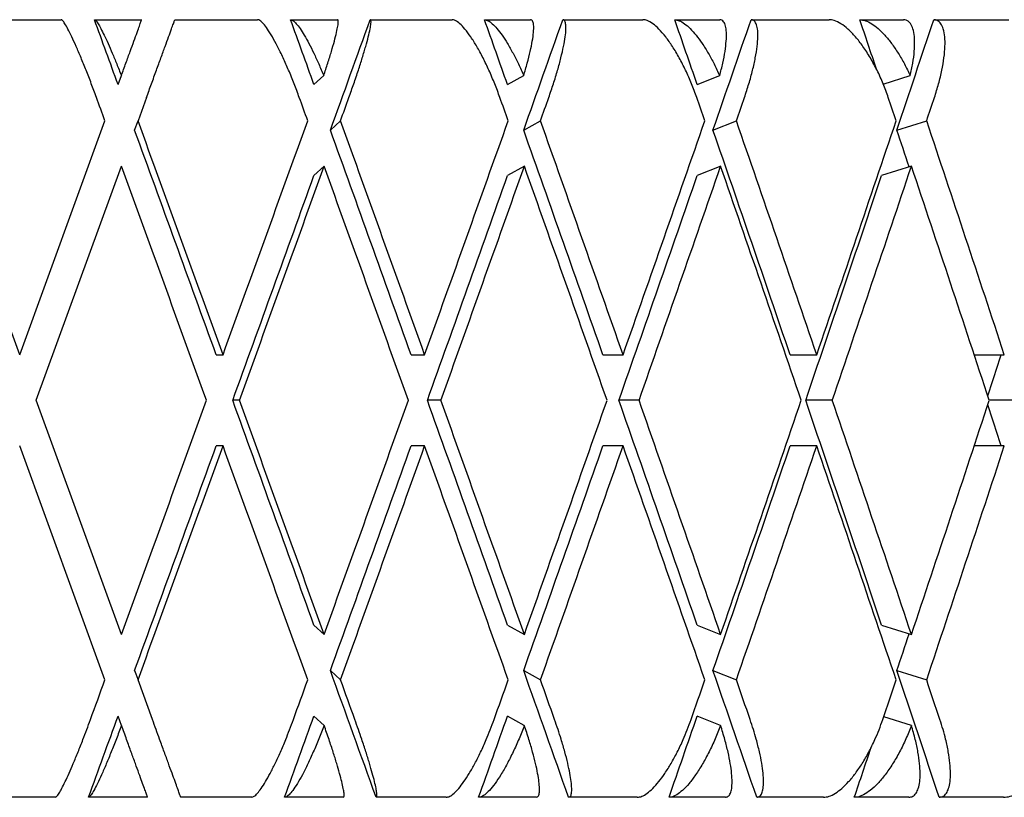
# Model space of a CAD drawing. Header units: millimetres. Extents: x 8 to 552, y 12 to 759.
# Tile 43 of 55: x 347.26 to 353.59, y 346.32 to 351.32. Entities that reach past the tile are written whole.
import ezdxf

# ---------------------------------------------------------------- set-up
doc = ezdxf.new("R2010")
doc.units = ezdxf.units.MM

msp = doc.modelspace()

# ---------------------------------------------------------------- linework, layer by layer
at = {"color": 7, "linetype": 'Continuous', "lineweight": 30}
for p, q in [((346.9938, 351.3176), (347.5284, 351.3176)), ((347.7415, 351.3176), (348.0453, 351.3176)), ((348.2581, 351.3176), (348.7904, 351.3176)), ((349.002, 351.3176), (349.3033, 351.3176)), ((349.514, 351.3176), (350.0398, 351.3176)), ((350.2484, 351.3176), (350.5449, 351.3176)), ((350.752, 351.3176), (351.2673, 351.3176)), ((351.4713, 351.3176), (351.7607, 351.3176)), ((351.9625, 351.3176), (352.4635, 351.3176)), ((352.6613, 351.3176), (352.9415, 351.3176)), ((353.1365, 351.3176), (353.6193, 351.3176)), ((347.8934, 350.9002), (347.9143, 350.9577)), ((349.1527, 350.9002), (349.2153, 350.9577)), ((350.3968, 350.9002), (350.5007, 350.9577)), ((351.6162, 350.9002), (351.7605, 350.9577)), ((352.8121, 350.9034), (352.9853, 350.9577)), ((348.0762, 350.8176), (348.0216, 350.6676)), ((347.2609, 349.1625), (346.7131, 350.6676)), ((347.2609, 349.1625), (347.8088, 350.6677)), ((347.9997, 350.6076), (348.0216, 350.6676)), ((349.2581, 350.6076), (349.3234, 350.6676)), ((350.5005, 350.6076), (350.6087, 350.6676)), ((351.7174, 350.6076), (351.8678, 350.6676)), ((352.8996, 350.6076), (353.091, 350.6676)), ((347.3673, 348.8701), (347.9151, 350.3752)), ((349.2179, 350.3753), (349.1527, 350.3154)), ((350.505, 350.3753), (350.3968, 350.3154)), ((351.7674, 350.3757), (351.6162, 350.3154)), ((352.9941, 350.3757), (352.8017, 350.3154)), ((348.5242, 349.1625), (348.5678, 349.1625)), ((349.7771, 349.1625), (349.8639, 349.1625)), ((351.0101, 349.1625), (351.1395, 349.1625)), ((352.2136, 349.1625), (352.3847, 349.1625)), ((353.3968, 349.1625), (353.5901, 349.1625)), ((347.9152, 347.3649), (347.3673, 348.8701)), ((348.6737, 348.8701), (348.6301, 348.8701)), ((349.9686, 348.8701), (349.8817, 348.8701)), ((351.242, 348.8701), (351.1125, 348.8701)), ((352.4843, 348.8701), (352.3132, 348.8701)), ((353.686, 348.8701), (353.4938, 348.8701)), ((347.8088, 347.0724), (347.2609, 348.5777)), ((348.5678, 348.5777), (348.5242, 348.5777)), ((349.8639, 348.5777), (349.7771, 348.5777)), ((351.1395, 348.5777), (351.0101, 348.5777)), ((352.3847, 348.5777), (352.2136, 348.5777)), ((353.5901, 348.5777), (353.3972, 348.5777)), ((349.1527, 347.4248), (349.2179, 347.3649)), ((350.3968, 347.4248), (350.505, 347.3649)), ((351.6162, 347.4248), (351.7666, 347.3649)), ((352.8017, 347.4248), (352.993, 347.3649)), ((347.9997, 347.1326), (348.0216, 347.0726)), ((349.2581, 347.1326), (349.3234, 347.0726)), ((350.5005, 347.1326), (350.6087, 347.0726)), ((351.7174, 347.1326), (351.8678, 347.0726)), ((352.8996, 347.1326), (353.091, 347.0726)), ((348.1144, 346.8176), (348.0216, 347.0726)), ((347.9151, 346.7803), (347.8934, 346.84)), ((349.2178, 346.7803), (349.1527, 346.84)), ((350.5047, 346.7803), (350.3968, 346.84)), ((351.7661, 346.7803), (351.6162, 346.84)), ((352.9925, 346.7803), (352.815, 346.8359)), ((347.4901, 346.3176), (347.0322, 346.3176)), ((348.0835, 346.3176), (347.7032, 346.3176)), ((348.7523, 346.3176), (348.2964, 346.3176)), ((349.3412, 346.3176), (348.964, 346.3176)), ((350.0023, 346.3176), (349.5519, 346.3176)), ((350.5821, 346.3176), (350.211, 346.3176)), ((351.2306, 346.3176), (350.7891, 346.3176)), ((351.797, 346.3176), (351.4347, 346.3176)), ((352.4279, 346.3176), (351.9987, 346.3176)), ((352.9766, 346.3176), (352.6259, 346.3176)), ((353.585, 346.3176), (353.1714, 346.3176))]:
    msp.add_line(p, q, dxfattribs=at)
for centre, major_axis, ratio, start_param, end_param in [((347.1545, 349.4549), (-14.4569, 39.8364), 0.028033, 4.738503, 4.74899), ((347.1545, 349.4549), (-14.3275, 39.8303), 0.055984, 4.72854, 4.739027), ((347.1545, 348.2853), (14.4569, 39.8364), 0.028033, 4.780888, 4.798749), ((347.1545, 349.4549), (-14.1111, 39.8209), 0.083767, 4.719001, 4.729488), ((347.1545, 348.2853), (14.3275, 39.8303), 0.055984, 4.790851, 4.808712), ((347.1545, 349.4549), (-13.8067, 39.8088), 0.111284, 4.710099, 4.720586), ((347.1545, 348.2853), (14.1111, 39.8209), 0.083767, 4.80039, 4.818251), ((347.1545, 349.4549), (-13.4128, 39.7951), 0.13843, 4.704525, 4.712539), ((347.1545, 348.2853), (13.8067, 39.8088), 0.111284, 4.809292, 4.827153), ((347.1545, 348.8701), (-14.9554, 41.21), 0.028033, 4.745849, 4.749488), ((347.1545, 348.8701), (-14.8216, 41.2038), 0.055984, 4.735887, 4.739526), ((347.1545, 348.2853), (14.9554, 41.21), 0.028033, 4.780398, 4.784045), ((347.1545, 348.8701), (-14.5977, 41.194), 0.083767, 4.726347, 4.729986), ((347.1545, 348.2853), (14.8216, 41.2038), 0.055984, 4.790361, 4.794007), ((347.1545, 348.8701), (-14.2828, 41.1815), 0.111284, 4.717445, 4.721084), ((347.1545, 348.2853), (14.5977, 41.194), 0.083767, 4.7999, 4.803547), ((347.1545, 348.8701), (-13.8753, 41.1674), 0.13843, 4.709399, 4.713038), ((347.1545, 348.2853), (14.2828, 41.1815), 0.111284, 4.808802, 4.812449), ((347.1545, 349.4549), (-14.9554, 41.21), 0.028033, 4.695121, 4.731646), ((347.1545, 348.8701), (14.9554, 41.21), 0.028033, 4.729657, 4.766195), ((347.1545, 349.4549), (-14.8216, 41.2038), 0.055984, 4.685159, 4.721684), ((347.1545, 348.8701), (14.8216, 41.2038), 0.055984, 4.739619, 4.776158), ((347.1545, 349.4549), (-14.5977, 41.194), 0.083767, 4.675619, 4.712144), ((347.1545, 348.8701), (14.5977, 41.194), 0.083767, 4.749159, 4.785697), ((347.1545, 349.4549), (-14.2828, 41.1815), 0.111284, 4.666717, 4.703242), ((347.1545, 348.8701), (14.2828, 41.1815), 0.111284, 4.758061, 4.794599), ((347.1545, 349.4549), (-13.8753, 41.1674), 0.13843, 4.658671, 4.695196), ((347.1545, 349.4549), (-14.4569, 39.8364), 0.028033, 4.694877, 4.731156), ((347.1545, 349.4549), (-14.3275, 39.8303), 0.055984, 4.684914, 4.721194), ((347.1545, 349.4549), (-14.1111, 39.8209), 0.083767, 4.675375, 4.711654), ((347.1545, 349.4549), (-13.8067, 39.8088), 0.111284, 4.666473, 4.702752), ((347.1545, 349.4549), (-13.4128, 39.7951), 0.13843, 4.68876, 4.694706), ((347.1545, 348.8701), (-14.9554, 41.21), 0.028033, 4.702216, 4.738745), ((347.1545, 348.2853), (14.9554, 41.21), 0.028033, 4.736752, 4.773297), ((347.1545, 348.8701), (-14.8216, 41.2038), 0.055984, 4.692253, 4.728785), ((347.1545, 348.2853), (14.8216, 41.2038), 0.055984, 4.746714, 4.783259), ((347.1545, 348.8701), (-14.5977, 41.194), 0.083767, 4.682714, 4.719246), ((347.1545, 348.2853), (14.5977, 41.194), 0.083767, 4.756254, 4.792797), ((347.1545, 348.8701), (-14.2828, 41.1815), 0.111284, 4.673812, 4.710341), ((347.1545, 348.2853), (14.2828, 41.1815), 0.111284, 4.765156, 4.801698), ((347.1545, 348.8701), (-13.8753, 41.1674), 0.13843, 4.665766, 4.702294), ((347.1545, 348.2853), (14.4569, 39.8364), 0.028033, 4.737241, 4.773542), ((347.1545, 348.2853), (14.3275, 39.8303), 0.055984, 4.747203, 4.783504), ((347.1545, 348.2853), (14.1111, 39.8209), 0.083767, 4.756743, 4.793044), ((347.1545, 348.2853), (13.8067, 39.8088), 0.111284, 4.765645, 4.801945), ((347.1545, 348.2853), (13.4128, 39.7951), 0.13843, 4.77442, 4.781032), ((347.1545, 348.8701), (14.9554, 41.21), 0.028033, 4.68603, 4.722562), ((347.1545, 349.4549), (-14.4569, 39.8364), 0.028033, 4.651236, 4.687537), ((347.1545, 349.4549), (-14.9554, 41.21), 0.028033, 4.651481, 4.688026), ((347.1545, 348.8701), (14.8216, 41.2038), 0.055984, 4.695993, 4.732525), ((347.1545, 349.4549), (-14.3275, 39.8303), 0.055984, 4.641274, 4.677575), ((347.1545, 349.4549), (-14.8216, 41.2038), 0.055984, 4.641519, 4.678064), ((347.1545, 348.8701), (14.5977, 41.194), 0.083767, 4.705532, 4.742064), ((347.1545, 349.4549), (-14.1111, 39.8209), 0.083767, 4.631734, 4.668035), ((347.1545, 349.4549), (-14.5977, 41.194), 0.083767, 4.631979, 4.668524), ((347.1545, 348.8701), (14.2828, 41.1815), 0.111284, 4.714434, 4.750966), ((347.1545, 349.4549), (-13.8067, 39.8088), 0.111284, 4.622832, 4.659133), ((347.1545, 349.4549), (-14.2828, 41.1815), 0.111284, 4.623077, 4.659622), ((347.1545, 348.8701), (13.8753, 41.1674), 0.13843, 4.72248, 4.759012), ((347.1545, 349.4549), (-13.4128, 39.7951), 0.13843, 4.643746, 4.650358), ((347.1545, 348.2853), (14.4569, 39.8364), 0.028033, 4.693622, 4.729901), ((347.1545, 348.2853), (14.9554, 41.21), 0.028033, 4.693132, 4.729657), ((347.1545, 348.8701), (-14.9554, 41.21), 0.028033, 4.658583, 4.695121), ((347.1545, 348.2853), (14.3275, 39.8303), 0.055984, 4.703584, 4.739864), ((347.1545, 348.2853), (14.8216, 41.2038), 0.055984, 4.703094, 4.739619), ((347.1545, 348.8701), (-14.8216, 41.2038), 0.055984, 4.64862, 4.685159), ((347.1545, 348.2853), (14.1111, 39.8209), 0.083767, 4.713124, 4.749403), ((347.1545, 348.2853), (14.5977, 41.194), 0.083767, 4.712634, 4.749159), ((347.1545, 348.8701), (-14.5977, 41.194), 0.083767, 4.639081, 4.675619), ((347.1545, 348.2853), (13.8067, 39.8088), 0.111284, 4.722026, 4.758305), ((347.1545, 348.2853), (14.2828, 41.1815), 0.111284, 4.721536, 4.758061), ((347.1545, 348.8701), (-14.2828, 41.1815), 0.111284, 4.630179, 4.666717), ((347.1545, 348.2853), (13.8753, 41.1674), 0.13843, 4.729582, 4.766107), ((347.1545, 348.2853), (13.4128, 39.7951), 0.13843, 4.730072, 4.736018), ((347.1545, 349.4549), (-14.4569, 39.8364), 0.028033, 4.623384, 4.64389), ((347.1545, 349.4549), (-14.3275, 39.8303), 0.055984, 4.613422, 4.633927), ((347.1545, 349.4549), (-14.1111, 39.8209), 0.083767, 4.603882, 4.624388), ((347.1545, 349.4549), (-13.8067, 39.8088), 0.111284, 4.59498, 4.615486), ((347.1545, 348.8701), (14.9554, 41.21), 0.028033, 4.672738, 4.678929), ((347.1545, 348.8701), (14.8216, 41.2038), 0.055984, 4.6827, 4.688891), ((347.1545, 349.4549), (-14.9554, 41.21), 0.028033, 4.638179, 4.64438), ((347.1545, 348.8701), (14.5977, 41.194), 0.083767, 4.69224, 4.698431), ((347.1545, 349.4549), (-14.8216, 41.2038), 0.055984, 4.628217, 4.634417), ((347.1545, 348.8701), (14.2828, 41.1815), 0.111284, 4.701142, 4.707333), ((347.1545, 349.4549), (-14.5977, 41.194), 0.083767, 4.618677, 4.624878), ((347.1545, 348.8701), (13.8753, 41.1674), 0.13843, 4.709188, 4.715379), ((347.1545, 349.4549), (-14.2828, 41.1815), 0.111284, 4.609775, 4.615976), ((347.1545, 348.2853), (14.4569, 39.8364), 0.028033, 4.673148, 4.686275), ((347.1545, 348.2853), (14.3275, 39.8303), 0.055984, 4.683111, 4.696238), ((347.1545, 348.2853), (14.1111, 39.8209), 0.083767, 4.69265, 4.705777), ((347.1545, 348.2853), (13.8067, 39.8088), 0.111284, 4.701552, 4.714679), ((347.1545, 348.2853), (13.4128, 39.7951), 0.13843, 4.709599, 4.717718)]:
    msp.add_ellipse(centre, major_axis=major_axis, ratio=ratio, start_param=start_param, end_param=end_param, dxfattribs=at)
for points, knots in [([(347.7542, 350.8176), (347.7433, 350.8473), (347.7214, 350.9066), (347.6879, 350.9929), (347.655, 351.0739), (347.6238, 351.147), (347.5953, 351.2094), (347.5708, 351.259), (347.551, 351.2938), (347.5366, 351.3142), (347.531, 351.3165), (347.5284, 351.3176)], [0, 0, 0, 0, 0.116192, 0.232381, 0.348666, 0.464927, 0.578948, 0.69293, 0.800934, 0.908906, 1, 1, 1, 1]), ([(347.7415, 351.3176), (347.7443, 351.3163), (347.7499, 351.3138), (347.7641, 351.2936), (347.7821, 351.262), (347.8037, 351.219), (347.8285, 351.1654), (347.8556, 351.103), (347.8845, 351.0333), (347.9043, 350.9831), (347.9143, 350.9577)], [0, 0, 0, 0, 0.121172, 0.245978, 0.367117, 0.49156, 0.616821, 0.745339, 0.871171, 1, 1, 1, 1]), ([(347.9143, 350.9577), (347.9242, 350.9848), (347.9442, 351.0399), (347.9715, 351.1148), (347.996, 351.1821), (348.016, 351.2371), (348.0314, 351.2794), (348.0402, 351.3036), (348.0446, 351.3157), (348.0451, 351.3169), (348.0453, 351.3176)], [0, 0, 0, 0, 0.137628, 0.279151, 0.416817, 0.558784, 0.691042, 0.827634, 0.913195, 1, 1, 1, 1]), ([(348.0762, 350.8176), (348.0868, 350.8469), (348.1085, 350.9064), (348.1398, 350.9924), (348.1695, 351.0739), (348.1959, 351.1466), (348.2188, 351.2096), (348.2368, 351.2589), (348.2496, 351.2942), (348.2569, 351.3142), (348.2578, 351.3165), (348.2581, 351.3176)], [0, 0, 0, 0, 0.1146065, 0.2325198, 0.3471316, 0.4651683, 0.577786, 0.6940158, 0.8008443, 0.911181, 1, 1, 1, 1]), ([(349.0582, 350.8176), (349.0474, 350.8468), (349.0254, 350.9062), (348.9901, 350.9921), (348.954, 351.0736), (348.9186, 351.1463), (348.8844, 351.2092), (348.8538, 351.2585), (348.8268, 351.2938), (348.8054, 351.3141), (348.795, 351.3165), (348.7904, 351.3176)], [0, 0, 0, 0, 0.114542, 0.23238, 0.34693, 0.464926, 0.577123, 0.692931, 0.799182, 0.908911, 1, 1, 1, 1]), ([(349.002, 351.3176), (349.0071, 351.3163), (349.0174, 351.3138), (349.0384, 351.2936), (349.0627, 351.262), (349.09, 351.219), (349.1199, 351.1654), (349.1513, 351.103), (349.1835, 351.0333), (349.2046, 350.9831), (349.2153, 350.9577)], [0, 0, 0, 0, 0.121172, 0.245978, 0.367117, 0.49156, 0.616821, 0.745339, 0.871171, 1, 1, 1, 1]), ([(349.2153, 350.9577), (349.2243, 350.9848), (349.2425, 351.0399), (349.2655, 351.1148), (349.2846, 351.1821), (349.2984, 351.2371), (349.3068, 351.2794), (349.3091, 351.3036), (349.3076, 351.3157), (349.3047, 351.3169), (349.3033, 351.3176)], [0, 0, 0, 0, 0.137628, 0.279151, 0.416817, 0.558784, 0.691042, 0.827634, 0.913195, 1, 1, 1, 1]), ([(349.3775, 350.8176), (349.388, 350.8469), (349.4091, 350.9064), (349.438, 350.9924), (349.464, 351.0739), (349.4856, 351.1466), (349.5026, 351.2096), (349.5139, 351.2589), (349.5195, 351.2942), (349.5197, 351.3142), (349.5158, 351.3165), (349.514, 351.3176)], [0, 0, 0, 0, 0.114606, 0.23252, 0.347132, 0.465168, 0.577786, 0.694016, 0.800844, 0.911181, 1, 1, 1, 1]), ([(350.3478, 350.8176), (350.337, 350.8468), (350.315, 350.9062), (350.2781, 350.9921), (350.2391, 351.0736), (350.1996, 351.1463), (350.1602, 351.2092), (350.1235, 351.2585), (350.0898, 351.2938), (350.0616, 351.3141), (350.0466, 351.3165), (350.0398, 351.3176)], [0, 0, 0, 0, 0.1145416, 0.23238, 0.3469304, 0.4649256, 0.5771225, 0.6929312, 0.7991817, 0.9089106, 1, 1, 1, 1]), ([(350.2484, 351.3176), (350.2558, 351.3163), (350.2707, 351.3138), (350.2983, 351.2936), (350.3288, 351.262), (350.3616, 351.219), (350.3964, 351.1654), (350.4317, 351.103), (350.4671, 351.0333), (350.4894, 350.9831), (350.5007, 350.9577)], [0, 0, 0, 0, 0.121172, 0.245978, 0.367117, 0.49156, 0.616821, 0.745339, 0.871171, 1, 1, 1, 1]), ([(350.5007, 350.9577), (350.5087, 350.9848), (350.5249, 351.0399), (350.5434, 351.1148), (350.5571, 351.1821), (350.5645, 351.2371), (350.5659, 351.2794), (350.5616, 351.3036), (350.5542, 351.3157), (350.548, 351.3169), (350.5449, 351.3176)], [0, 0, 0, 0, 0.137628, 0.279151, 0.416817, 0.558784, 0.691042, 0.827634, 0.913195, 1, 1, 1, 1]), ([(350.6619, 350.8176), (350.6721, 350.8469), (350.6927, 350.9064), (350.7189, 350.9924), (350.741, 351.0739), (350.7576, 351.1466), (350.7686, 351.2096), (350.7731, 351.2589), (350.7713, 351.2942), (350.7644, 351.3142), (350.7558, 351.3165), (350.752, 351.3176)], [0, 0, 0, 0, 0.114606, 0.23252, 0.347132, 0.465168, 0.577786, 0.694016, 0.800844, 0.911181, 1, 1, 1, 1]), ([(351.613, 350.8176), (351.6023, 350.8468), (351.5806, 350.9062), (351.5424, 350.9921), (351.5008, 351.0736), (351.4575, 351.1463), (351.4132, 351.2092), (351.3707, 351.2585), (351.3304, 351.2938), (351.2957, 351.3141), (351.2762, 351.3165), (351.2673, 351.3176)], [0, 0, 0, 0, 0.114542, 0.23238, 0.34693, 0.464926, 0.577123, 0.692931, 0.799182, 0.908911, 1, 1, 1, 1]), ([(351.4713, 351.3176), (351.4809, 351.3163), (351.5004, 351.3138), (351.5342, 351.2936), (351.5707, 351.262), (351.6088, 351.219), (351.6482, 351.1654), (351.6872, 351.103), (351.7254, 351.0333), (351.7487, 350.9831), (351.7605, 350.9577)], [0, 0, 0, 0, 0.121172, 0.245978, 0.367117, 0.49156, 0.616821, 0.745339, 0.871171, 1, 1, 1, 1]), ([(351.7605, 350.9577), (351.7675, 350.9848), (351.7816, 351.0399), (351.7956, 351.1148), (351.8036, 351.1821), (351.8047, 351.2371), (351.799, 351.2794), (351.7881, 351.3036), (351.7749, 351.3157), (351.7655, 351.3169), (351.7607, 351.3176)], [0, 0, 0, 0, 0.137628, 0.279151, 0.416817, 0.558784, 0.691042, 0.827634, 0.913195, 1, 1, 1, 1]), ([(351.9197, 350.8176), (351.9294, 350.8469), (351.9492, 350.9064), (351.9726, 350.9924), (351.9907, 351.0739), (352.0022, 351.1466), (352.007, 351.2096), (352.0048, 351.2589), (351.9957, 351.2942), (351.9817, 351.3142), (351.9684, 351.3165), (351.9625, 351.3176)], [0, 0, 0, 0, 0.114606, 0.23252, 0.347132, 0.465168, 0.577786, 0.694016, 0.800844, 0.911181, 1, 1, 1, 1]), ([(352.8443, 350.8176), (352.8338, 350.8468), (352.8125, 350.9062), (352.7732, 350.9921), (352.7293, 351.0736), (352.6826, 351.1463), (352.6337, 351.2092), (352.5858, 351.2585), (352.5393, 351.2938), (352.4982, 351.3141), (352.4744, 351.3165), (352.4635, 351.3176)], [0, 0, 0, 0, 0.114542, 0.23238, 0.34693, 0.464926, 0.577123, 0.692931, 0.799182, 0.908911, 1, 1, 1, 1]), ([(352.6613, 351.3176), (352.673, 351.3163), (352.6969, 351.3138), (352.7369, 351.2936), (352.779, 351.262), (352.8221, 351.219), (352.8658, 351.1654), (352.9082, 351.103), (352.949, 351.0333), (352.9731, 350.9831), (352.9853, 350.9577)], [0, 0, 0, 0, 0.121172, 0.245978, 0.367117, 0.49156, 0.616821, 0.745339, 0.871171, 1, 1, 1, 1]), ([(352.9853, 350.9577), (352.9912, 350.9848), (353.0032, 351.0399), (353.0124, 351.1148), (353.0148, 351.1821), (353.0094, 351.2371), (352.9967, 351.2794), (352.9794, 351.3036), (352.9605, 351.3157), (352.9479, 351.3169), (352.9415, 351.3176)], [0, 0, 0, 0, 0.137628, 0.279151, 0.416817, 0.558784, 0.691042, 0.827634, 0.913195, 1, 1, 1, 1]), ([(353.1412, 350.8176), (353.1505, 350.8469), (353.1693, 350.9064), (353.1897, 350.9924), (353.2036, 351.0739), (353.2099, 351.1466), (353.2085, 351.2096), (353.1995, 351.2589), (353.1832, 351.2942), (353.1622, 351.3142), (353.1444, 351.3165), (353.1365, 351.3176)], [0, 0, 0, 0, 0.1146065, 0.2325198, 0.3471316, 0.4651683, 0.577786, 0.6940158, 0.8008443, 0.911181, 1, 1, 1, 1]), ([(347.4901, 346.3176), (347.493, 346.3189), (347.4987, 346.3216), (347.5131, 346.342), (347.5312, 346.3738), (347.5529, 346.4172), (347.5778, 346.4711), (347.6058, 346.5354), (347.636, 346.6083), (347.6652, 346.6821), (347.692, 346.7524), (347.708, 346.7959), (347.716, 346.8176)], [0, 0, 0, 0, 0.10051, 0.2010394, 0.3013702, 0.401726, 0.5057172, 0.6097314, 0.7198315, 0.8299457, 0.914973, 1, 1, 1, 1]), ([(347.9151, 346.7803), (347.9043, 346.7514), (347.8823, 346.6928), (347.8493, 346.6092), (347.8169, 346.5308), (347.787, 346.4623), (347.7599, 346.4045), (347.7374, 346.361), (347.7194, 346.3316), (347.7087, 346.319), (347.7046, 346.3179), (347.7032, 346.3176)], [0, 0, 0, 0, 0.1198541, 0.2431354, 0.3630084, 0.4865449, 0.6029901, 0.7232198, 0.833004, 0.9463541, 1, 1, 1, 1]), ([(348.0835, 346.3176), (348.0831, 346.3188), (348.0821, 346.3214), (348.0747, 346.3418), (348.0632, 346.3736), (348.0474, 346.4168), (348.0278, 346.4708), (348.0045, 346.5348), (347.9778, 346.6079), (347.9478, 346.6904), (347.9263, 346.7495), (347.9151, 346.7803)], [0, 0, 0, 0, 0.104109, 0.21135, 0.315427, 0.422327, 0.53026, 0.640996, 0.755227, 0.8725, 1, 1, 1, 1]), ([(348.2964, 346.3176), (348.2959, 346.3188), (348.295, 346.3214), (348.2875, 346.3419), (348.2759, 346.3739), (348.2601, 346.4174), (348.2403, 346.4717), (348.2168, 346.5362), (348.19, 346.6099), (348.1632, 346.6835), (348.1377, 346.7535), (348.1222, 346.7961), (348.1144, 346.8176)], [0, 0, 0, 0, 0.099346, 0.201688, 0.301, 0.402993, 0.506234, 0.612154, 0.721444, 0.833657, 0.916225, 1, 1, 1, 1]), ([(348.7523, 346.3176), (348.7574, 346.3188), (348.7678, 346.3214), (348.7889, 346.3418), (348.8134, 346.3736), (348.8409, 346.4168), (348.871, 346.4708), (348.9032, 346.5348), (348.9369, 346.6079), (348.9681, 346.6816), (348.9962, 346.7522), (349.0122, 346.7957), (349.0203, 346.8176)], [0, 0, 0, 0, 0.099032, 0.201043, 0.300045, 0.401731, 0.504401, 0.609736, 0.718397, 0.82995, 0.914331, 1, 1, 1, 1]), ([(349.2178, 346.7803), (349.2067, 346.7514), (349.1843, 346.6928), (349.1488, 346.6092), (349.1128, 346.5308), (349.0781, 346.4623), (349.0452, 346.4045), (349.0162, 346.361), (348.9912, 346.3316), (348.9744, 346.319), (348.9665, 346.3179), (348.964, 346.3176)], [0, 0, 0, 0, 0.119854, 0.243135, 0.363008, 0.486545, 0.60299, 0.72322, 0.833004, 0.946354, 1, 1, 1, 1]), ([(349.3412, 346.3176), (349.3431, 346.3188), (349.3469, 346.3214), (349.3464, 346.3418), (349.3415, 346.3736), (349.3318, 346.4168), (349.3176, 346.4708), (349.2991, 346.5348), (349.2763, 346.6079), (349.2492, 346.6904), (349.2285, 346.7495), (349.2178, 346.7803)], [0, 0, 0, 0, 0.1041095, 0.2113502, 0.3154274, 0.4223267, 0.5302604, 0.6409957, 0.7552272, 0.8724997, 1, 1, 1, 1]), ([(349.5519, 346.3176), (349.5538, 346.3188), (349.5576, 346.3214), (349.5571, 346.3419), (349.5521, 346.3739), (349.5424, 346.4174), (349.5282, 346.4717), (349.5095, 346.5362), (349.4866, 346.6099), (349.4623, 346.6835), (349.4383, 346.7535), (349.423, 346.7961), (349.4154, 346.8176)], [0, 0, 0, 0, 0.099346, 0.201688, 0.301, 0.402993, 0.506234, 0.612154, 0.721444, 0.833657, 0.916225, 1, 1, 1, 1]), ([(350.0023, 346.3176), (350.0097, 346.3188), (350.0248, 346.3214), (350.0524, 346.3418), (350.0831, 346.3736), (350.1162, 346.4168), (350.1512, 346.4708), (350.1875, 346.5348), (350.2244, 346.6079), (350.2575, 346.6816), (350.2864, 346.7522), (350.3023, 346.7957), (350.3104, 346.8176)], [0, 0, 0, 0, 0.099032, 0.201043, 0.300045, 0.401731, 0.504401, 0.609736, 0.718397, 0.82995, 0.914331, 1, 1, 1, 1]), ([(350.5047, 346.7803), (350.4935, 346.7514), (350.4708, 346.6928), (350.4332, 346.6092), (350.3939, 346.5308), (350.3547, 346.4623), (350.3161, 346.4045), (350.2809, 346.361), (350.249, 346.3316), (350.2262, 346.319), (350.2147, 346.3179), (350.211, 346.3176)], [0, 0, 0, 0, 0.119854, 0.243135, 0.363008, 0.486545, 0.60299, 0.72322, 0.833004, 0.946354, 1, 1, 1, 1]), ([(350.5821, 346.3176), (350.5864, 346.3188), (350.595, 346.3214), (350.6014, 346.3418), (350.6031, 346.3736), (350.5996, 346.4168), (350.591, 346.4708), (350.5773, 346.5348), (350.5586, 346.6079), (350.5346, 346.6904), (350.5149, 346.7495), (350.5047, 346.7803)], [0, 0, 0, 0, 0.104109, 0.21135, 0.315427, 0.422327, 0.53026, 0.640996, 0.755227, 0.8725, 1, 1, 1, 1]), ([(350.7891, 346.3176), (350.7934, 346.3188), (350.802, 346.3214), (350.8085, 346.3419), (350.8102, 346.3739), (350.8066, 346.4174), (350.798, 346.4717), (350.7842, 346.5362), (350.7654, 346.6099), (350.7438, 346.6835), (350.7215, 346.7535), (350.7066, 346.7961), (350.6992, 346.8176)], [0, 0, 0, 0, 0.099346, 0.201688, 0.301, 0.402993, 0.506234, 0.612154, 0.721444, 0.833657, 0.916225, 1, 1, 1, 1]), ([(351.2306, 346.3176), (351.2402, 346.3188), (351.2598, 346.3214), (351.2939, 346.3418), (351.3306, 346.3736), (351.3689, 346.4168), (351.4086, 346.4708), (351.4488, 346.5348), (351.4885, 346.6079), (351.5232, 346.6816), (351.5528, 346.7522), (351.5685, 346.7957), (351.5764, 346.8176)], [0, 0, 0, 0, 0.099032, 0.201043, 0.300045, 0.401731, 0.504401, 0.609736, 0.718397, 0.82995, 0.914331, 1, 1, 1, 1]), ([(351.7661, 346.7803), (351.7549, 346.7514), (351.732, 346.6928), (351.6926, 346.6092), (351.6503, 346.5308), (351.6068, 346.4623), (351.563, 346.4045), (351.5217, 346.361), (351.4832, 346.3316), (351.4547, 346.319), (351.4396, 346.3179), (351.4347, 346.3176)], [0, 0, 0, 0, 0.119854, 0.243135, 0.363008, 0.486545, 0.60299, 0.72322, 0.833004, 0.946354, 1, 1, 1, 1]), ([(351.797, 346.3176), (351.8036, 346.3188), (351.8168, 346.3214), (351.8302, 346.3418), (351.8385, 346.3736), (351.8412, 346.4168), (351.8383, 346.4708), (351.8296, 346.5348), (351.8149, 346.6079), (351.7943, 346.6904), (351.7758, 346.7495), (351.7661, 346.7803)], [0, 0, 0, 0, 0.104109, 0.21135, 0.315427, 0.422327, 0.53026, 0.640996, 0.755227, 0.8725, 1, 1, 1, 1]), ([(351.9987, 346.3176), (352.0053, 346.3188), (352.0186, 346.3214), (352.032, 346.3419), (352.0404, 346.3739), (352.0431, 346.4174), (352.0401, 346.4717), (352.0314, 346.5362), (352.0167, 346.6099), (351.998, 346.6835), (351.9775, 346.7535), (351.9632, 346.7961), (351.956, 346.8176)], [0, 0, 0, 0, 0.099346, 0.201688, 0.301, 0.402993, 0.506234, 0.612154, 0.721444, 0.833657, 0.916225, 1, 1, 1, 1]), ([(352.4279, 346.3176), (352.4397, 346.3188), (352.4637, 346.3214), (352.5039, 346.3418), (352.5462, 346.3736), (352.5896, 346.4168), (352.6337, 346.4708), (352.6773, 346.5348), (352.7196, 346.6079), (352.7557, 346.6816), (352.7857, 346.7522), (352.8011, 346.7957), (352.8088, 346.8176)], [0, 0, 0, 0, 0.099032, 0.201043, 0.300045, 0.401731, 0.504401, 0.609736, 0.718397, 0.82995, 0.914331, 1, 1, 1, 1]), ([(352.9925, 346.7803), (352.9812, 346.7514), (352.9585, 346.6928), (352.9175, 346.6092), (352.8724, 346.5308), (352.8251, 346.4623), (352.7763, 346.4045), (352.7294, 346.361), (352.6845, 346.3316), (352.6504, 346.319), (352.6318, 346.3179), (352.6259, 346.3176)], [0, 0, 0, 0, 0.119854, 0.243135, 0.363008, 0.486545, 0.60299, 0.72322, 0.833004, 0.946354, 1, 1, 1, 1]), ([(352.9766, 346.3176), (352.9854, 346.3188), (353.0032, 346.3214), (353.0234, 346.3418), (353.0383, 346.3736), (353.0471, 346.4168), (353.0499, 346.4708), (353.0462, 346.5348), (353.0358, 346.6079), (353.0187, 346.6904), (353.0014, 346.7495), (352.9925, 346.7803)], [0, 0, 0, 0, 0.104109, 0.21135, 0.315427, 0.422327, 0.53026, 0.640996, 0.755227, 0.8725, 1, 1, 1, 1]), ([(353.1714, 346.3176), (353.1802, 346.3188), (353.1982, 346.3214), (353.2184, 346.3419), (353.2334, 346.3739), (353.2423, 346.4174), (353.2451, 346.4717), (353.2414, 346.5362), (353.231, 346.6099), (353.2154, 346.6835), (353.1968, 346.7535), (353.1832, 346.7961), (353.1763, 346.8176)], [0, 0, 0, 0, 0.099346, 0.201688, 0.301, 0.402993, 0.506234, 0.612154, 0.721444, 0.833657, 0.916225, 1, 1, 1, 1]), ([(353.585, 346.3176), (353.5989, 346.3188), (353.6271, 346.3214), (353.6732, 346.3418), (353.7209, 346.3736), (353.769, 346.4168), (353.817, 346.4708), (353.8638, 346.5348), (353.9084, 346.6079), (353.9455, 346.6816), (353.9758, 346.7522), (353.9907, 346.7957), (353.9982, 346.8176)], [0, 0, 0, 0, 0.099032, 0.201043, 0.300045, 0.401731, 0.504401, 0.609736, 0.718397, 0.82995, 0.914331, 1, 1, 1, 1])]:
    msp.add_open_spline(points, degree=3, knots=knots, dxfattribs=at)

doc.saveas('drawing.dxf')
